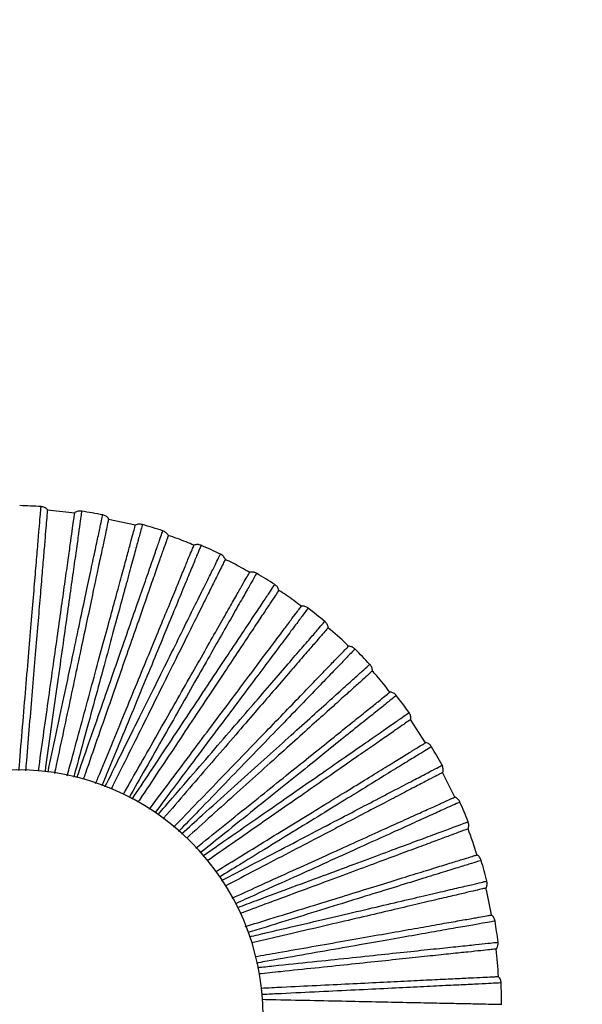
# Paper-space layout '_Inferior' of a CAD drawing. Header units: millimetres. Extents: x -509 to 509, y -547 to 549.
# Tile 4 of 32: x -363 to -249, y -260 to -60. Entities that reach past the tile are written whole.
import ezdxf

# ---------------------------------------------------------------- set-up
doc = ezdxf.new("R2010")
doc.units = ezdxf.units.MM

psp = doc.layouts.new('_Inferior')

# ---------------------------------------------------------------- linework, layer by layer
at = {"color": 7, "linetype": 'Continuous', "lineweight": 25}
for p, q in [((-352.2, -159.84), (-357.75, -159.26)), ((-339.89, -162.29), (-345.35, -161.11)), ((-281.02, -206.44), (-284.05, -201.75)), ((-275.07, -217.49), (-277.6, -212.51))]:
    psp.add_line(p, q, dxfattribs=at)
for centre, radius, start, end in [((-366.11, -258.78), 100.5, 85.9644, 88.4357), ((-366.11, -258.78), 100.5, 78.7643, 81.236), ((-366.11, -258.78), 100.5, 71.5642, 74.0362), ((-366.11, -258.78), 100.5, 64.3631, 66.8367), ((-366.11, -258.78), 100.5, 57.163, 59.6365), ((-366.11, -258.78), 100.5, 49.9632, 52.4363), ((-366.11, -258.78), 100.5, 42.7634, 45.236), ((-366.11, -258.78), 100.5, 35.5638, 38.0358), ((-366.11, -258.78), 100.5, 28.364, 30.8357), ((-363.98, -261.94), 50, 0, 180), ((-366.11, -258.78), 100.5, 21.1643, 23.6356), ((-366.11, -258.78), 100, 17.1993, 20.4007), ((-366.11, -258.78), 100.5, 13.9644, 16.4356), ((-366.11, -258.78), 100, 9.9993, 13.2005), ((-366.11, -258.78), 100.5, 6.7644, 9.2358), ((-366.11, -258.78), 100, 2.7994, 6.0003), ((-366.11, -258.78), 100.5, 359.5643, 2.0361)]:
    psp.add_arc(centre, radius, start, end, dxfattribs=at)
for points, knots in [([(450, 0), (450, -7.36), (449.82, -14.72), (449.1, -29.43), (448.55, -36.78), (446.39, -58.76), (444.23, -73.34), (438.48, -102.23), (434.9, -116.54), (426.35, -144.72), (421.38, -158.6), (410.11, -185.81), (403.81, -199.14), (389.92, -225.11), (382.34, -237.76), (365.98, -262.25), (357.2, -274.1), (338.51, -296.86), (318.71, -318.71), (296.86, -338.51), (274.09, -357.2), (262.25, -365.98), (237.76, -382.34), (225.12, -389.92), (199.14, -403.81), (185.81, -410.11), (158.6, -421.38), (144.72, -426.35), (116.54, -434.9), (102.24, -438.48), (73.35, -444.23), (58.76, -446.39), (29.45, -449.28), (14.73, -450), (-14.73, -450), (-29.45, -449.28), (-58.76, -446.39), (-73.34, -444.23), (-102.23, -438.48), (-116.54, -434.9), (-144.72, -426.35), (-158.6, -421.38), (-185.81, -410.11), (-199.14, -403.81), (-225.11, -389.92), (-237.76, -382.34), (-262.25, -365.98), (-274.1, -357.2), (-296.86, -338.51), (-318.71, -318.71), (-338.51, -296.86), (-357.2, -274.09), (-365.98, -262.25), (-382.34, -237.76), (-389.92, -225.12), (-403.81, -199.14), (-410.11, -185.81), (-421.38, -158.6), (-426.35, -144.72), (-434.9, -116.54), (-438.48, -102.24), (-444.23, -73.35), (-446.39, -58.76), (-449.28, -29.45), (-450, -14.73), (-450, 0)], [0, 0, 0, 0, 0.015625, 0.015625, 0.03125, 0.03125, 0.0625, 0.0625, 0.09375, 0.09375, 0.125, 0.125, 0.15625, 0.15625, 0.1875, 0.1875, 0.21875, 0.21875, 0.25, 0.28125, 0.28125, 0.3125, 0.3125, 0.34375, 0.34375, 0.375, 0.375, 0.40625, 0.40625, 0.4375, 0.4375, 0.46875, 0.46875, 0.5, 0.5, 0.53125, 0.53125, 0.5625, 0.5625, 0.59375, 0.59375, 0.625, 0.625, 0.65625, 0.65625, 0.6875, 0.6875, 0.71875, 0.71875, 0.75, 0.78125, 0.78125, 0.8125, 0.8125, 0.84375, 0.84375, 0.875, 0.875, 0.90625, 0.90625, 0.9375, 0.9375, 0.96875, 0.96875, 1, 1, 1, 1]), ([(-363.52, -212.11), (-363.3, -209.43), (-362.84, -203.99), (-362.2, -196.25), (-361.58, -188.92), (-361.02, -182.19), (-360.51, -176.16), (-360.07, -170.89), (-359.7, -166.48), (-359.41, -162.98), (-359.19, -160.41), (-359.07, -158.96), (-359.02, -158.36), (-359.03, -158.53), (-359.03, -158.53)], [0, 0, 0, 0, 0.088537, 0.179996, 0.270722, 0.36156, 0.452988, 0.543649, 0.634622, 0.725959, 0.816585, 0.90773, 0.999489, 1, 1, 1, 1]), ([(-357.74, -159.13), (-357.74, -159.2), (-357.76, -159.33), (-357.85, -160.41), (-358, -162.21), (-358.22, -164.82), (-358.5, -168.24), (-358.86, -172.46), (-359.27, -177.42), (-359.75, -183.05), (-360.27, -189.25), (-360.83, -195.89), (-361.41, -202.86), (-361.87, -208.3), (-362.13, -211.45), (-362.19, -212.14)], [0, 0, 0, 0, 0.073807, 0.150246, 0.229061, 0.309935, 0.392485, 0.476278, 0.560835, 0.645652, 0.730215, 0.814019, 0.896586, 0.977481, 1, 1, 1, 1]), ([(-359.56, -212.19), (-359.47, -211.59), (-359.05, -208.54), (-358.3, -203.21), (-357.32, -196.28), (-356.4, -189.68), (-355.53, -183.52), (-354.74, -177.93), (-354.05, -173), (-353.46, -168.81), (-352.98, -165.41), (-352.62, -162.81), (-352.37, -161.02), (-352.22, -159.95), (-352.2, -159.82), (-352.19, -159.75)], [0, 0, 0, 0, 0.0199145, 0.1010249, 0.1838123, 0.2678397, 0.3526278, 0.4376707, 0.5224531, 0.606469, 0.6892396, 0.7703286, 0.849354, 0.9259958, 1, 1, 1, 1]), ([(-350.79, -159.46), (-350.81, -159.55), (-350.84, -159.75), (-351.06, -161.34), (-351.41, -163.85), (-351.9, -167.33), (-352.52, -171.71), (-353.25, -176.94), (-354.1, -182.94), (-355.04, -189.62), (-356.06, -196.9), (-357.13, -204.48), (-357.87, -209.76), (-358.23, -212.32)], [0, 0, 0, 0, 0.091599, 0.183326, 0.275207, 0.366275, 0.457595, 0.549358, 0.64038, 0.731858, 0.823488, 0.914497, 1, 1, 1, 1]), ([(-357.62, -212.43), (-357.09, -209.93), (-355.98, -204.71), (-354.39, -197.24), (-352.86, -190.04), (-351.46, -183.44), (-350.2, -177.51), (-349.1, -172.34), (-348.18, -168.01), (-347.45, -164.58), (-346.92, -162.05), (-346.61, -160.63), (-346.49, -160.04), (-346.52, -160.21), (-346.52, -160.21)], [0, 0, 0, 0, 0.084694, 0.176539, 0.267648, 0.358869, 0.450682, 0.541725, 0.633081, 0.724803, 0.815812, 0.907341, 0.999486, 1, 1, 1, 1]), ([(-345.32, -160.97), (-345.33, -161.03), (-345.36, -161.16), (-345.58, -162.22), (-345.96, -163.99), (-346.5, -166.55), (-347.22, -169.91), (-348.1, -174.05), (-349.13, -178.92), (-350.31, -184.44), (-351.6, -190.53), (-352.98, -197.05), (-354.44, -203.89), (-355.55, -209.13), (-356.19, -212.11), (-356.31, -212.68)], [0, 0, 0, 0, 0.074069, 0.150779, 0.229874, 0.311034, 0.393878, 0.477968, 0.562825, 0.647943, 0.732805, 0.816907, 0.899767, 0.980949, 1, 1, 1, 1]), ([(-353.71, -213.17), (-353.57, -212.65), (-352.79, -209.75), (-351.39, -204.63), (-349.56, -197.88), (-347.81, -191.44), (-346.18, -185.44), (-344.7, -179.99), (-343.39, -175.18), (-342.28, -171.1), (-341.38, -167.79), (-340.7, -165.26), (-340.22, -163.52), (-339.94, -162.47), (-339.9, -162.34), (-339.89, -162.28)], [0, 0, 0, 0, 0.017609, 0.09891, 0.181892, 0.266117, 0.351105, 0.436348, 0.52133, 0.605543, 0.688508, 0.769788, 0.849, 0.925822, 1, 1, 1, 1]), ([(-338.47, -162.16), (-338.49, -162.25), (-338.54, -162.44), (-338.97, -163.99), (-339.63, -166.44), (-340.55, -169.83), (-341.71, -174.1), (-343.1, -179.19), (-344.69, -185.04), (-346.46, -191.55), (-348.38, -198.65), (-350.37, -205.95), (-351.75, -211.01), (-352.4, -213.42)], [0, 0, 0, 0, 0.0918661, 0.1838609, 0.2760101, 0.3673436, 0.4589305, 0.5509607, 0.6422491, 0.7339938, 0.8258905, 0.9171652, 1, 1, 1, 1]), ([(-351.76, -213.54), (-350.96, -211.23), (-349.24, -206.3), (-346.77, -199.19), (-344.35, -192.24), (-342.13, -185.87), (-340.14, -180.14), (-338.4, -175.15), (-336.94, -170.97), (-335.79, -167.66), (-334.94, -165.22), (-334.47, -163.85), (-334.27, -163.28), (-334.32, -163.44), (-334.32, -163.44)], [0, 0, 0, 0, 0.081191, 0.173387, 0.264845, 0.356415, 0.448579, 0.539971, 0.631677, 0.72375, 0.815107, 0.906986, 0.999484, 1, 1, 1, 1]), ([(-333.22, -164.34), (-333.24, -164.4), (-333.28, -164.53), (-333.64, -165.55), (-334.24, -167.26), (-335.1, -169.73), (-336.23, -172.98), (-337.62, -176.97), (-339.26, -181.67), (-341.11, -187.01), (-343.16, -192.88), (-345.35, -199.18), (-347.65, -205.79), (-349.36, -210.69), (-350.31, -213.42), (-350.45, -213.82)], [0, 0, 0, 0, 0.074462, 0.151578, 0.231092, 0.312683, 0.395965, 0.480501, 0.565808, 0.651377, 0.736689, 0.821237, 0.904536, 0.986148, 1, 1, 1, 1]), ([(-328.01, -166.35), (-328.54, -166.13), (-330.25, -165.39), (-332.01, -164.78), (-333.23, -164.37)], [0, 0, 0, 0, 0.310626, 1, 1, 1, 1]), ([(-347.95, -214.74), (-347.8, -214.36), (-346.7, -211.7), (-344.72, -206.9), (-342.06, -200.43), (-339.52, -194.27), (-337.15, -188.52), (-334.99, -183.29), (-333.1, -178.69), (-331.48, -174.78), (-330.18, -171.6), (-329.18, -169.18), (-328.49, -167.51), (-328.07, -166.51), (-328.02, -166.39), (-328, -166.33)], [0, 0, 0, 0, 0.013593, 0.095226, 0.178548, 0.263117, 0.348452, 0.434044, 0.519373, 0.603931, 0.687235, 0.768847, 0.848382, 0.925518, 1, 1, 1, 1]), ([(-326.58, -166.39), (-326.61, -166.48), (-326.69, -166.66), (-327.3, -168.14), (-328.27, -170.49), (-329.61, -173.74), (-331.29, -177.83), (-333.3, -182.71), (-335.61, -188.31), (-338.18, -194.55), (-340.99, -201.34), (-343.83, -208.25), (-345.79, -212.99), (-346.7, -215.2)], [0, 0, 0, 0, 0.0921898, 0.1845088, 0.2769827, 0.368638, 0.4605477, 0.5529022, 0.6445123, 0.7365803, 0.8288008, 0.9203971, 1, 1, 1, 1]), ([(-346.08, -215.43), (-345.03, -213.33), (-342.76, -208.75), (-339.45, -202.08), (-336.18, -195.49), (-333.18, -189.45), (-330.49, -184.02), (-328.14, -179.29), (-326.17, -175.32), (-324.61, -172.17), (-323.46, -169.87), (-322.82, -168.56), (-322.55, -168.02), (-322.63, -168.18), (-322.63, -168.18)], [0, 0, 0, 0, 0.0782164, 0.1707112, 0.262465, 0.3543315, 0.4467943, 0.5384821, 0.6304847, 0.7228559, 0.8145081, 0.9066848, 0.9994828, 1, 1, 1, 1]), ([(-321.64, -169.21), (-321.67, -169.27), (-321.73, -169.39), (-322.21, -170.36), (-323.02, -171.97), (-324.18, -174.32), (-325.71, -177.4), (-327.59, -181.19), (-329.8, -185.65), (-332.32, -190.71), (-335.08, -196.28), (-338.04, -202.25), (-341.16, -208.52), (-343.43, -213.09), (-344.67, -215.6), (-344.82, -215.9)], [0, 0, 0, 0, 0.074679, 0.15202, 0.231767, 0.313595, 0.397121, 0.481903, 0.567459, 0.653278, 0.738839, 0.823633, 0.907176, 0.989026, 1, 1, 1, 1]), ([(-316.73, -171.87), (-317.83, -171.23), (-319.44, -170.29), (-321.12, -169.49), (-321.66, -169.24)], [0, 0, 0, 0, 0.682696, 1, 1, 1, 1]), ([(-342.32, -216.91), (-342.21, -216.71), (-340.87, -214.35), (-338.39, -209.99), (-334.93, -203.9), (-331.64, -198.11), (-328.57, -192.7), (-325.78, -187.79), (-323.32, -183.46), (-321.23, -179.78), (-319.53, -176.8), (-318.24, -174.52), (-317.35, -172.95), (-316.81, -172), (-316.74, -171.89), (-316.71, -171.83)], [0, 0, 0, 0, 0.007962, 0.090062, 0.173859, 0.258911, 0.344733, 0.430813, 0.516629, 0.60167, 0.68545, 0.767528, 0.847517, 0.925093, 1, 1, 1, 1]), ([(-315.31, -172.07), (-315.36, -172.15), (-315.45, -172.33), (-316.25, -173.72), (-317.5, -175.93), (-319.24, -178.98), (-321.42, -182.83), (-324.03, -187.42), (-327.02, -192.69), (-330.35, -198.55), (-333.99, -204.95), (-337.6, -211.31), (-340.06, -215.64), (-341.17, -217.58)], [0, 0, 0, 0, 0.092666, 0.185462, 0.278413, 0.370541, 0.462926, 0.555757, 0.64784, 0.740384, 0.83308, 0.92515, 1, 1, 1, 1]), ([(-340.56, -217.93), (-339.35, -216.09), (-336.59, -211.95), (-332.56, -205.87), (-328.49, -199.74), (-324.75, -194.12), (-321.4, -189.07), (-318.48, -184.67), (-316.02, -180.98), (-314.08, -178.06), (-312.66, -175.91), (-311.85, -174.7), (-311.52, -174.2), (-311.61, -174.34), (-311.61, -174.34)], [0, 0, 0, 0, 0.073737, 0.166681, 0.258881, 0.351194, 0.444106, 0.536239, 0.628689, 0.721509, 0.813607, 0.906231, 0.99948, 1, 1, 1, 1]), ([(-310.77, -175.49), (-310.8, -175.54), (-310.88, -175.65), (-311.48, -176.56), (-312.48, -178.06), (-313.93, -180.24), (-315.83, -183.1), (-318.17, -186.63), (-320.92, -190.77), (-324.05, -195.48), (-327.49, -200.66), (-331.18, -206.21), (-335.05, -212.04), (-337.81, -216.19), (-339.29, -218.42), (-339.4, -218.59)], [0, 0, 0, 0, 0.074991, 0.152655, 0.232734, 0.314904, 0.398779, 0.483915, 0.569828, 0.656004, 0.741923, 0.827071, 0.910962, 0.993154, 1, 1, 1, 1]), ([(-306.25, -178.76), (-307.24, -177.98), (-308.7, -176.83), (-310.28, -175.85), (-310.79, -175.53)], [0, 0, 0, 0, 0.677193, 1, 1, 1, 1]), ([(-337.05, -219.94), (-336.98, -219.85), (-335.43, -217.77), (-332.49, -213.85), (-328.3, -208.24), (-324.31, -202.91), (-320.58, -197.93), (-317.2, -193.4), (-314.21, -189.42), (-311.68, -186.03), (-309.62, -183.28), (-308.05, -181.18), (-306.97, -179.74), (-306.32, -178.86), (-306.24, -178.76), (-306.2, -178.71)], [0, 0, 0, 0, 0.0040579, 0.0864806, 0.1706074, 0.2559942, 0.3421542, 0.4285729, 0.514727, 0.6001021, 0.6842119, 0.7666128, 0.8469167, 0.9247985, 1, 1, 1, 1]), ([(-304.84, -179.12), (-304.9, -179.2), (-305.02, -179.36), (-305.98, -180.64), (-307.5, -182.67), (-309.6, -185.49), (-312.25, -189.03), (-315.41, -193.25), (-319.05, -198.11), (-323.09, -203.51), (-327.49, -209.4), (-331.78, -215.12), (-334.65, -218.96), (-335.89, -220.61)], [0, 0, 0, 0, 0.093213, 0.186557, 0.280057, 0.37273, 0.46566, 0.559039, 0.651666, 0.744756, 0.838, 0.930613, 1, 1, 1, 1]), ([(-335.28, -221.03), (-333.96, -219.5), (-330.84, -215.88), (-326.19, -210.5), (-321.38, -204.92), (-316.97, -199.81), (-313.01, -195.22), (-309.56, -191.23), (-306.67, -187.87), (-304.38, -185.22), (-302.69, -183.26), (-301.74, -182.16), (-301.35, -181.7), (-301.46, -181.84), (-301.46, -181.84)], [0, 0, 0, 0, 0.06786, 0.161394, 0.254179, 0.347077, 0.440579, 0.533297, 0.626333, 0.719742, 0.812424, 0.905636, 0.999477, 1, 1, 1, 1]), ([(-300.76, -183.08), (-300.81, -183.13), (-300.89, -183.23), (-301.6, -184.05), (-302.78, -185.42), (-304.49, -187.4), (-306.74, -190), (-309.5, -193.2), (-312.76, -196.97), (-316.45, -201.25), (-320.51, -205.96), (-324.87, -211), (-329.44, -216.3), (-332.59, -219.95), (-334.22, -221.85), (-334.25, -221.87)], [0, 0, 0, 0, 0.075414, 0.153515, 0.234045, 0.316679, 0.401026, 0.486642, 0.573039, 0.659701, 0.746104, 0.831732, 0.916096, 0.998751, 1, 1, 1, 1]), ([(-296.66, -186.86), (-296.79, -186.72), (-298.08, -185.37), (-299.52, -184.2), (-300.82, -183.14)], [0, 0, 0, 0, 0.105164, 1, 1, 1, 1]), ([(-332.14, -223.61), (-330.48, -221.88), (-327.1, -218.39), (-322.27, -213.39), (-317.63, -208.59), (-313.31, -204.11), (-309.39, -200.05), (-305.93, -196.47), (-302.99, -193.42), (-300.61, -190.95), (-298.78, -189.07), (-297.53, -187.77), (-296.78, -186.99), (-296.69, -186.89), (-296.64, -186.85)], [0, 0, 0, 0, 0.082462, 0.166958, 0.252721, 0.33926, 0.426059, 0.512592, 0.598343, 0.682823, 0.765586, 0.846243, 0.924468, 1, 1, 1, 1]), ([(-295.34, -187.43), (-295.41, -187.5), (-295.54, -187.64), (-296.66, -188.79), (-298.42, -190.62), (-300.86, -193.15), (-303.94, -196.33), (-307.6, -200.12), (-311.81, -204.48), (-316.5, -209.33), (-321.61, -214.63), (-326.5, -219.69), (-329.76, -223.06), (-331.11, -224.46)], [0, 0, 0, 0, 0.093569, 0.187269, 0.281127, 0.374154, 0.467438, 0.561175, 0.654155, 0.747601, 0.841201, 0.934168, 1, 1, 1, 1]), ([(-330.52, -224.94), (-329.12, -223.68), (-325.65, -220.56), (-320.46, -215.88), (-314.99, -210.95), (-309.97, -206.44), (-305.47, -202.38), (-301.54, -198.85), (-298.25, -195.88), (-295.64, -193.53), (-293.73, -191.81), (-292.65, -190.83), (-292.2, -190.43), (-292.32, -190.55), (-292.33, -190.55)], [0, 0, 0, 0, 0.064005, 0.157926, 0.251095, 0.344377, 0.438266, 0.531367, 0.624788, 0.718583, 0.811648, 0.905246, 0.999475, 1, 1, 1, 1]), ([(-291.79, -191.87), (-291.84, -191.91), (-291.94, -192), (-292.75, -192.73), (-294.09, -193.93), (-296.03, -195.69), (-298.59, -197.99), (-301.73, -200.82), (-305.43, -204.15), (-309.63, -207.93), (-314.25, -212.09), (-319.21, -216.55), (-324.29, -221.13), (-327.8, -224.29), (-329.48, -225.8)], [0, 0, 0, 0, 0.0758768, 0.154458, 0.235483, 0.3186239, 0.403489, 0.4896308, 0.5765585, 0.6637533, 0.750687, 0.8368406, 0.9217228, 1, 1, 1, 1]), ([(-288.26, -196.19), (-289.1, -195.06), (-290.21, -193.56), (-291.51, -192.23), (-291.83, -191.9)], [0, 0, 0, 0, 0.7547353, 1, 1, 1, 1]), ([(-327.61, -227.83), (-325.87, -226.43), (-322.22, -223.5), (-316.92, -219.24), (-311.72, -215.06), (-306.88, -211.16), (-302.47, -207.62), (-298.59, -204.5), (-295.3, -201.85), (-292.62, -199.7), (-290.58, -198.05), (-289.17, -196.92), (-288.33, -196.24), (-288.22, -196.16), (-288.17, -196.12)], [0, 0, 0, 0, 0.077077, 0.162069, 0.248335, 0.335382, 0.422691, 0.509731, 0.595985, 0.680961, 0.76421, 0.845341, 0.924024, 1, 1, 1, 1]), ([(-286.95, -196.86), (-287.03, -196.92), (-287.18, -197.04), (-288.43, -198.05), (-290.41, -199.64), (-293.15, -201.84), (-296.6, -204.61), (-300.71, -207.92), (-305.43, -211.72), (-310.69, -215.94), (-316.43, -220.55), (-321.8, -224.87), (-325.34, -227.71), (-326.73, -228.83)], [0, 0, 0, 0, 0.094049, 0.18823, 0.282569, 0.376073, 0.469836, 0.564054, 0.657511, 0.751436, 0.845517, 0.938961, 1, 1, 1, 1]), ([(-326.21, -229.43), (-324.78, -228.43), (-321.07, -225.86), (-315.44, -221.94), (-309.39, -217.74), (-303.85, -213.88), (-298.88, -210.42), (-294.54, -207.41), (-290.9, -204.88), (-288.02, -202.88), (-285.9, -201.41), (-284.71, -200.58), (-284.21, -200.23), (-284.35, -200.33), (-284.36, -200.33)], [0, 0, 0, 0, 0.059521, 0.153891, 0.247506, 0.341236, 0.435574, 0.529121, 0.62299, 0.717235, 0.810746, 0.904792, 0.999472, 1, 1, 1, 1]), ([(-283.99, -201.71), (-284.04, -201.75), (-284.15, -201.82), (-285.04, -202.44), (-286.53, -203.47), (-288.68, -204.97), (-291.5, -206.93), (-294.97, -209.34), (-299.06, -212.18), (-303.7, -215.41), (-308.81, -218.96), (-314.29, -222.77), (-319.8, -226.6), (-323.58, -229.22), (-325.34, -230.45)], [0, 0, 0, 0, 0.076198, 0.155111, 0.236479, 0.319971, 0.405195, 0.491701, 0.578996, 0.66656, 0.753861, 0.840379, 0.92562, 1, 1, 1, 1]), ([(-323.52, -232.58), (-321.79, -231.52), (-317.98, -229.17), (-312.36, -225.71), (-306.67, -222.22), (-301.38, -218.96), (-296.56, -216), (-292.32, -213.39), (-288.72, -211.17), (-285.8, -209.37), (-283.56, -208), (-282.03, -207.05), (-281.1, -206.49), (-280.99, -206.42), (-280.93, -206.38)], [0, 0, 0, 0, 0.0705714, 0.1561633, 0.2430372, 0.3306976, 0.4186214, 0.5062758, 0.5931378, 0.6787123, 0.7625483, 0.8442507, 0.9234889, 1, 1, 1, 1]), ([(-279.82, -207.27), (-279.9, -207.32), (-280.07, -207.42), (-281.44, -208.26), (-283.59, -209.59), (-286.59, -211.43), (-290.36, -213.75), (-294.85, -216.52), (-300.01, -219.69), (-305.76, -223.22), (-312.03, -227.08), (-317.75, -230.6), (-321.45, -232.88), (-322.83, -233.72)], [0, 0, 0, 0, 0.09464, 0.189413, 0.284344, 0.378436, 0.472788, 0.567597, 0.661642, 0.756157, 0.850829, 0.944859, 1, 1, 1, 1]), ([(-322.4, -234.43), (-321, -233.7), (-317.15, -231.68), (-311.22, -228.58), (-304.7, -225.17), (-298.72, -222.04), (-293.35, -219.23), (-288.66, -216.78), (-284.74, -214.73), (-281.63, -213.11), (-279.34, -211.91), (-278.06, -211.24), (-277.52, -210.96), (-277.67, -211.04), (-277.67, -211.04)], [0, 0, 0, 0, 0.0539574, 0.1488864, 0.2430548, 0.3373391, 0.4322353, 0.526336, 0.62076, 0.7155622, 0.8096264, 0.904229, 0.9994692, 1, 1, 1, 1]), ([(-277.49, -212.45), (-277.54, -212.48), (-277.66, -212.54), (-278.62, -213.05), (-280.22, -213.88), (-282.55, -215.1), (-285.59, -216.69), (-289.34, -218.65), (-293.75, -220.95), (-298.76, -223.57), (-304.27, -226.45), (-310.18, -229.54), (-316, -232.59), (-319.94, -234.64), (-321.7, -235.57)], [0, 0, 0, 0, 0.076607, 0.155945, 0.237749, 0.321691, 0.407372, 0.494343, 0.582108, 0.670142, 0.757912, 0.844895, 0.930594, 1, 1, 1, 1]), ([(-320.23, -237.97), (-318.5, -237.19), (-314.54, -235.39), (-308.64, -232.71), (-302.56, -229.95), (-296.9, -227.39), (-291.75, -225.05), (-287.22, -222.99), (-283.36, -221.25), (-280.24, -219.83), (-277.85, -218.75), (-276.21, -218), (-275.22, -217.55), (-275.1, -217.5), (-275.04, -217.47)], [0, 0, 0, 0, 0.066528, 0.152492, 0.239744, 0.327786, 0.416092, 0.504128, 0.591368, 0.677314, 0.761515, 0.843573, 0.923156, 1, 1, 1, 1]), ([(-274.04, -218.49), (-274.13, -218.53), (-274.31, -218.61), (-275.77, -219.27), (-278.08, -220.32), (-281.28, -221.77), (-285.31, -223.6), (-290.12, -225.78), (-295.64, -228.28), (-301.78, -231.07), (-308.48, -234.11), (-314.44, -236.81), (-318.24, -238.53), (-319.54, -239.12)], [0, 0, 0, 0, 0.09523, 0.190593, 0.286116, 0.380793, 0.475733, 0.571133, 0.665764, 0.760867, 0.856129, 0.950745, 1, 1, 1, 1]), ([(-319.13, -239.89), (-317.84, -239.41), (-313.96, -237.96), (-307.87, -235.7), (-300.97, -233.13), (-294.64, -230.78), (-288.96, -228.66), (-284.01, -226.82), (-279.86, -225.28), (-276.57, -224.05), (-274.15, -223.16), (-272.79, -222.65), (-272.22, -222.44), (-272.39, -222.5), (-272.39, -222.5)], [0, 0, 0, 0, 0.047454, 0.143035, 0.237851, 0.332784, 0.428332, 0.52308, 0.618153, 0.713607, 0.808318, 0.903571, 0.999466, 1, 1, 1, 1]), ([(-272.38, -223.92), (-272.44, -223.95), (-272.56, -223.99), (-273.58, -224.37), (-275.27, -225), (-277.73, -225.91), (-280.95, -227.11), (-284.91, -228.59), (-289.58, -230.32), (-294.88, -232.29), (-300.7, -234.46), (-306.96, -236.78), (-312.95, -239.01), (-316.94, -240.5), (-318.64, -241.13)], [0, 0, 0, 0, 0.077093, 0.156934, 0.239258, 0.323732, 0.409958, 0.497481, 0.585802, 0.674395, 0.762723, 0.850258, 0.936501, 1, 1, 1, 1]), ([(-317.59, -243.76), (-315.91, -243.24), (-311.88, -242), (-305.82, -240.12), (-299.45, -238.15), (-293.51, -236.31), (-288.11, -234.64), (-283.35, -233.16), (-279.31, -231.91), (-276.03, -230.9), (-273.53, -230.12), (-271.8, -229.59), (-270.77, -229.27), (-270.64, -229.23), (-270.58, -229.21)], [0, 0, 0, 0, 0.061876, 0.148269, 0.235956, 0.324436, 0.413182, 0.501657, 0.589331, 0.675707, 0.760327, 0.842794, 0.922773, 1, 1, 1, 1]), ([(-269.72, -230.35), (-269.81, -230.37), (-270, -230.43), (-271.53, -230.91), (-273.95, -231.66), (-277.31, -232.7), (-281.54, -234), (-286.58, -235.56), (-292.37, -237.36), (-298.81, -239.35), (-305.85, -241.53), (-311.98, -243.42), (-315.84, -244.62), (-317.09, -245)], [0, 0, 0, 0, 0.095634, 0.191402, 0.287331, 0.38241, 0.477753, 0.573558, 0.668591, 0.764098, 0.859764, 0.954782, 1, 1, 1, 1]), ([(-316.76, -245.84), (-315.55, -245.55), (-311.64, -244.64), (-305.44, -243.18), (-298.27, -241.5), (-291.7, -239.95), (-285.8, -238.57), (-280.65, -237.36), (-276.34, -236.35), (-272.92, -235.55), (-270.41, -234.96), (-269, -234.63), (-268.41, -234.49), (-268.58, -234.53), (-268.58, -234.53)], [0, 0, 0, 0, 0.043162, 0.139174, 0.234417, 0.329777, 0.425756, 0.520931, 0.616432, 0.712316, 0.807454, 0.903136, 0.999463, 1, 1, 1, 1]), ([(-268.75, -235.95), (-268.81, -235.96), (-268.94, -235.99), (-270, -236.24), (-271.75, -236.65), (-274.31, -237.25), (-277.65, -238.03), (-281.77, -239), (-286.62, -240.14), (-292.12, -241.43), (-298.17, -242.85), (-304.67, -244.37), (-310.72, -245.79), (-314.68, -246.72), (-316.26, -247.09)], [0, 0, 0, 0, 0.0776028, 0.1579715, 0.2408397, 0.3258718, 0.4126673, 0.5007687, 0.5896737, 0.678852, 0.7677632, 0.8558766, 0.9426896, 1, 1, 1, 1]), ([(-315.61, -249.88), (-314.04, -249.6), (-310.05, -248.9), (-303.96, -247.82), (-297.39, -246.66), (-291.26, -245.58), (-285.7, -244.6), (-280.8, -243.74), (-276.63, -243), (-273.25, -242.41), (-270.67, -241.95), (-268.89, -241.64), (-267.82, -241.45), (-267.69, -241.43), (-267.63, -241.42)], [0, 0, 0, 0, 0.056474, 0.143364, 0.231556, 0.320546, 0.409803, 0.498787, 0.586967, 0.673839, 0.758947, 0.841888, 0.922328, 1, 1, 1, 1]), ([(-266.91, -242.65), (-267.01, -242.67), (-267.2, -242.7), (-268.79, -242.98), (-271.28, -243.42), (-274.74, -244.03), (-279.1, -244.8), (-284.3, -245.71), (-290.27, -246.77), (-296.91, -247.94), (-304.16, -249.21), (-310.34, -250.3), (-314.18, -250.98), (-315.33, -251.18)], [0, 0, 0, 0, 0.096113, 0.19236, 0.288769, 0.384324, 0.480145, 0.576429, 0.671937, 0.767923, 0.864067, 0.959561, 1, 1, 1, 1]), ([(-315.13, -252.08), (-314.03, -251.97), (-310.17, -251.56), (-303.96, -250.91), (-296.64, -250.14), (-289.92, -249.43), (-283.9, -248.79), (-278.64, -248.24), (-274.23, -247.78), (-270.75, -247.41), (-268.18, -247.14), (-266.74, -246.99), (-266.14, -246.93), (-266.31, -246.94), (-266.31, -246.95)], [0, 0, 0, 0, 0.0387669, 0.1352202, 0.2309007, 0.3266989, 0.4231187, 0.5187305, 0.6146706, 0.710995, 0.8065696, 0.9026912, 0.9994606, 1, 1, 1, 1]), ([(-266.65, -248.33), (-266.72, -248.34), (-266.85, -248.35), (-267.93, -248.46), (-269.72, -248.65), (-272.33, -248.93), (-275.75, -249.28), (-279.95, -249.73), (-284.91, -250.25), (-290.53, -250.84), (-296.71, -251.49), (-303.35, -252.19), (-309.42, -252.82), (-313.35, -253.24), (-314.85, -253.39)], [0, 0, 0, 0, 0.077914, 0.158605, 0.241806, 0.32718, 0.414323, 0.502778, 0.59204, 0.681576, 0.770844, 0.859311, 0.946473, 1, 1, 1, 1]), ([(-314.35, -256.25), (-312.94, -256.18), (-309.08, -255.99), (-303.08, -255.7), (-296.41, -255.37), (-290.2, -255.07), (-284.56, -254.79), (-279.58, -254.55), (-275.36, -254.34), (-271.93, -254.18), (-269.31, -254.05), (-267.51, -253.96), (-266.42, -253.91), (-266.29, -253.9), (-266.23, -253.9)], [0, 0, 0, 0, 0.050303, 0.137761, 0.226529, 0.316102, 0.405943, 0.495509, 0.584265, 0.671706, 0.75737, 0.840854, 0.92182, 1, 1, 1, 1]), ([(-265.67, -255.21), (-265.77, -255.22), (-265.97, -255.22), (-267.57, -255.3), (-270.1, -255.43), (-273.62, -255.6), (-278.03, -255.81), (-283.3, -256.07), (-289.36, -256.37), (-296.09, -256.7), (-303.45, -257.05), (-309.55, -257.35), (-313.27, -257.53), (-314.26, -257.58)], [0, 0, 0, 0, 0.096696, 0.193528, 0.290522, 0.386658, 0.48306, 0.579929, 0.676017, 0.772586, 0.869314, 0.965388, 1, 1, 1, 1]), ([(-314.2, -258.53), (-313.25, -258.55), (-309.55, -258.63), (-303.47, -258.76), (-296.1, -258.91), (-289.35, -259.05), (-283.29, -259.18), (-278.01, -259.29), (-273.58, -259.38), (-270.07, -259.45), (-267.5, -259.51), (-266.04, -259.54), (-265.44, -259.55), (-265.61, -259.55), (-265.61, -259.55)], [0, 0, 0, 0, 0.033142, 0.13016, 0.2264, 0.322759, 0.419743, 0.515914, 0.612416, 0.709304, 0.805438, 0.902122, 0.999457, 1, 1, 1, 1])]:
    psp.add_open_spline(points, degree=3, knots=knots, dxfattribs=at)
for points in [[(-357.74, -159.13), (-357.93, -158.97), (-358.3, -158.65), (-358.79, -158.57), (-359.03, -158.53)], [(-350.79, -159.45), (-351.04, -159.44), (-351.53, -159.41), (-351.97, -159.64), (-352.19, -159.75)], [(-345.32, -160.97), (-345.48, -160.78), (-345.81, -160.42), (-346.29, -160.28), (-346.52, -160.21)], [(-338.47, -162.16), (-338.71, -162.11), (-339.19, -162.02), (-339.66, -162.19), (-339.89, -162.28)], [(-333.22, -164.34), (-333.36, -164.14), (-333.65, -163.74), (-334.1, -163.54), (-334.32, -163.44)], [(-326.57, -166.38), (-326.81, -166.31), (-327.28, -166.16), (-327.76, -166.27), (-328, -166.33)], [(-321.64, -169.21), (-321.76, -168.99), (-321.99, -168.56), (-322.41, -168.3), (-322.62, -168.17)], [(-315.31, -172.07), (-315.53, -171.96), (-315.98, -171.75), (-316.47, -171.81), (-316.71, -171.83)], [(-310.77, -175.49), (-310.86, -175.26), (-311.03, -174.8), (-311.42, -174.49), (-311.61, -174.34)], [(-304.84, -179.12), (-305.05, -178.99), (-305.46, -178.72), (-305.96, -178.71), (-306.2, -178.71)], [(-300.76, -183.08), (-300.82, -182.84), (-300.94, -182.36), (-301.28, -182.01), (-301.46, -181.83)], [(-295.34, -187.42), (-295.53, -187.27), (-295.91, -186.96), (-296.4, -186.88), (-296.64, -186.85)], [(-291.79, -191.87), (-291.82, -191.62), (-291.87, -191.13), (-292.17, -190.74), (-292.32, -190.54)], [(-286.95, -196.86), (-287.12, -196.68), (-287.46, -196.32), (-287.94, -196.19), (-288.17, -196.12)], [(-283.99, -201.71), (-283.99, -201.46), (-283.98, -200.97), (-284.23, -200.54), (-284.35, -200.33)], [(-279.81, -207.27), (-279.96, -207.07), (-280.25, -206.67), (-280.71, -206.48), (-280.93, -206.38)], [(-277.49, -212.45), (-277.45, -212.21), (-277.38, -211.72), (-277.58, -211.26), (-277.67, -211.04)], [(-274.04, -218.49), (-274.16, -218.27), (-274.4, -217.84), (-274.82, -217.59), (-275.04, -217.47)], [(-272.38, -223.92), (-272.31, -223.69), (-272.18, -223.21), (-272.32, -222.73), (-272.39, -222.5)], [(-269.71, -230.34), (-269.81, -230.12), (-269.99, -229.66), (-270.38, -229.36), (-270.58, -229.21)], [(-268.75, -235.95), (-268.65, -235.72), (-268.47, -235.26), (-268.54, -234.77), (-268.58, -234.53)], [(-266.91, -242.65), (-266.97, -242.41), (-267.1, -241.93), (-267.45, -241.59), (-267.63, -241.42)], [(-266.65, -248.33), (-266.53, -248.11), (-266.29, -247.68), (-266.3, -247.19), (-266.31, -246.94)], [(-265.67, -255.21), (-265.7, -254.97), (-265.77, -254.48), (-266.07, -254.09), (-266.23, -253.9)]]:
    psp.add_open_spline(points, degree=3, dxfattribs=at)

doc.saveas('drawing.dxf')
